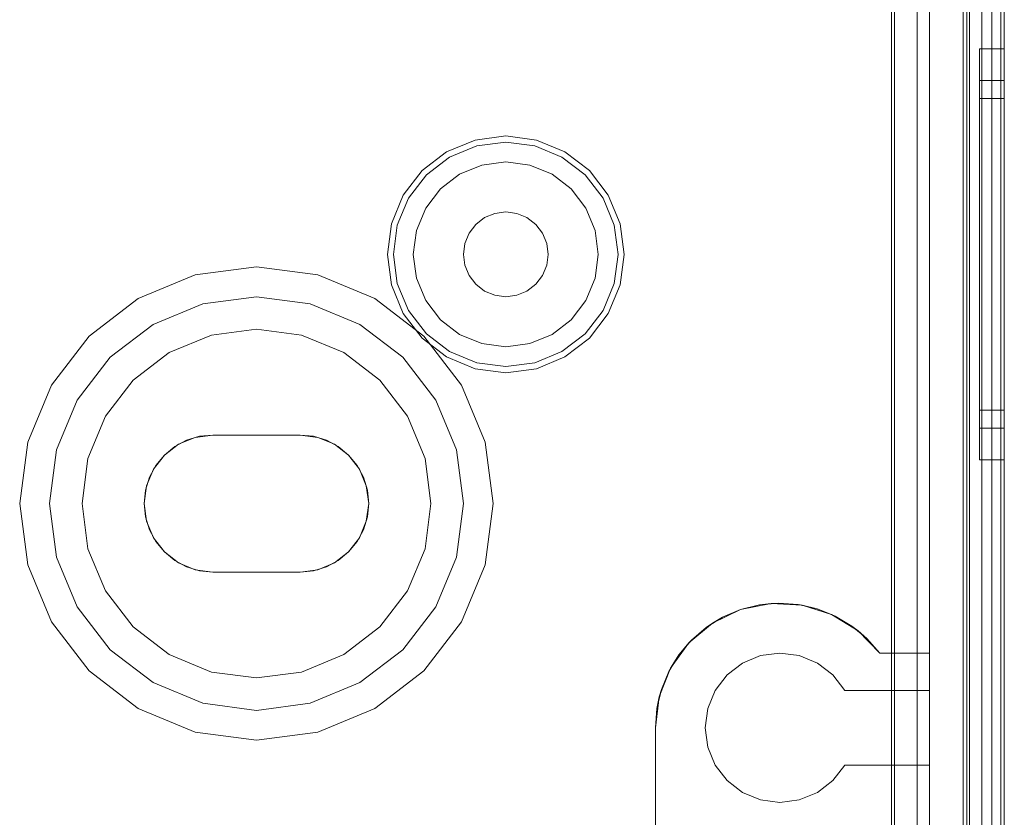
# Model space of a CAD drawing. Extents: x -420 to 300, y 62 to 1112.
# Tile 74 of 227: x -300.227 to -299.437, y 432.895 to 433.535. Entities that reach past the tile are written whole.
import ezdxf

# ---------------------------------------------------------------- set-up
doc = ezdxf.new("R2010")
doc.units = 0
doc.layers.get('0').update_dxf_attribs({"lineweight": 13})

# ---------------------------------------------------------------- blocks, each defined once
blk = doc.blocks.new('Blockreferenz-A06CPV4HL0', base_point=(-302.03711, 432.54712))
at = {"color": 251, "linetype": 'ByBlock', "lineweight": -2, "ltscale": 0.13, "true_color": 0x636363}
for p, q in [((-299.46998, 435.99711), (-299.46998, 432.69711)), ((-299.4371, 432.69711), (-299.4371, 435.99711)), ((-299.43999, 435.97679), (-299.43999, 432.71911)), ((-299.52763, 435.82458), (-299.52763, 432.86965)), ((-299.5251, 435.82711), (-299.5251, 432.86711)), ((-299.5071, 435.82111), (-299.5071, 432.87311)), ((-299.5071, 432.87311), (-299.5071, 435.82111)), ((-299.4551, 432.87311), (-299.4551, 435.82111)), ((-299.4551, 435.82111), (-299.4551, 432.87311))]:
    blk.add_line(p, q, dxfattribs=at)
blk = doc.blocks.new('Blockreferenz-A06CPV4PL0', base_point=(-302.03711, 432.54712))
at = {"color": 9, "linetype": 'ByBlock', "lineweight": -2, "ltscale": 0.13, "true_color": 0xc1c9c4}
for p, q in [((-299.4651, 435.99711), (-299.4651, 432.69711)), ((-299.4371, 432.69711), (-299.4371, 435.99711)), ((-299.4371, 432.69711), (-299.4371, 435.99711)), ((-299.4471, 435.87711), (-299.4471, 432.81711)), ((-299.4471, 432.81711), (-299.4471, 435.87711)), ((-299.4371, 432.81711), (-299.4371, 435.87711)), ((-299.4371, 435.87711), (-299.4371, 432.81711)), ((-299.4971, 435.82111), (-299.4971, 432.87311)), ((-299.4651, 432.87311), (-299.4651, 435.82111)), ((-299.4471, 434.34711), (-299.4471, 432.80711)), ((-299.4471, 434.34711), (-299.4471, 432.80711)), ((-299.4371, 432.80711), (-299.4371, 434.34711)), ((-299.4371, 434.34711), (-299.4371, 432.80711)), ((-299.4971, 433.02711), (-299.4971, 434.08211)), ((-299.4671, 434.04711), (-299.4671, 432.69711)), ((-299.5251, 433.02711), (-299.5251, 433.93006)), ((-299.5251, 433.93006), (-299.5251, 433.02711)), ((-299.4371, 433.51211), (-299.4571, 433.51211)), ((-299.4571, 433.51211), (-299.4571, 433.50649)), ((-299.4571, 433.51211), (-299.4571, 433.50649)), ((-299.4571, 433.50649), (-299.4571, 433.49001)), ((-299.4571, 433.50649), (-299.4571, 433.49001)), ((-299.4371, 433.50649), (-299.4371, 433.51211)), ((-299.4371, 433.51211), (-299.4371, 433.50649)), ((-299.4371, 433.49001), (-299.4371, 433.50649)), ((-299.4371, 433.50649), (-299.4371, 433.49001)), ((-299.4571, 433.49001), (-299.4571, 433.46379)), ((-299.4571, 433.49001), (-299.4571, 433.46379)), ((-299.4371, 433.46379), (-299.4371, 433.49001)), ((-299.4371, 433.49001), (-299.4371, 433.46379)), ((-299.4371, 433.48671), (-299.4571, 433.48671)), ((-299.4571, 433.48671), (-299.4571, 433.48196)), ((-299.4571, 433.48671), (-299.4571, 433.48196)), ((-299.4571, 433.48196), (-299.4571, 433.46801)), ((-299.4571, 433.48196), (-299.4571, 433.46801)), ((-299.4371, 433.48403), (-299.4371, 433.48671)), ((-299.4371, 433.48671), (-299.4371, 433.48403)), ((-299.4371, 433.47609), (-299.4371, 433.48403)), ((-299.4371, 433.48403), (-299.4371, 433.47609)), ((-299.4371, 433.46319), (-299.4371, 433.47609)), ((-299.4371, 433.47609), (-299.4371, 433.46319)), ((-299.4371, 433.47211), (-299.4571, 433.47211)), ((-299.4571, 433.47211), (-299.4571, 433.46786)), ((-299.4571, 433.47211), (-299.4571, 433.46786)), ((-299.4571, 433.46801), (-299.4571, 433.44583)), ((-299.4571, 433.46801), (-299.4571, 433.44583)), ((-299.4571, 433.46786), (-299.4571, 433.45537)), ((-299.4571, 433.46786), (-299.4571, 433.45537)), ((-299.4371, 433.46971), (-299.4371, 433.47211)), ((-299.4371, 433.47211), (-299.4371, 433.46971)), ((-299.4371, 433.4626), (-299.4371, 433.46971)), ((-299.4371, 433.46971), (-299.4371, 433.4626)), ((-299.4571, 433.46379), (-299.4571, 433.42961)), ((-299.4571, 433.46379), (-299.4571, 433.42961)), ((-299.4371, 433.42961), (-299.4371, 433.46379)), ((-299.4371, 433.46379), (-299.4371, 433.42961)), ((-299.4371, 433.44583), (-299.4371, 433.46319)), ((-299.4371, 433.46319), (-299.4371, 433.44583)), ((-299.4371, 433.45105), (-299.4371, 433.4626)), ((-299.4371, 433.4626), (-299.4371, 433.45105)), ((-299.4571, 433.45537), (-299.4571, 433.4355)), ((-299.4571, 433.45537), (-299.4571, 433.4355)), ((-299.4371, 433.4355), (-299.4371, 433.45105)), ((-299.4371, 433.45105), (-299.4371, 433.4355)), ((-299.8371, 433.44211), (-299.86169, 433.43888)), ((-299.81252, 433.43888), (-299.8371, 433.44211)), ((-299.4571, 433.44583), (-299.4571, 433.41691)), ((-299.4571, 433.44583), (-299.4571, 433.41691)), ((-299.4371, 433.42467), (-299.4371, 433.44583)), ((-299.4371, 433.44583), (-299.4371, 433.42467)), ((-299.86169, 433.43888), (-299.8846, 433.42939)), ((-299.88216, 433.42515), (-299.86043, 433.43416)), ((-299.86043, 433.43416), (-299.8371, 433.43723)), ((-299.8371, 433.43723), (-299.81378, 433.43416)), ((-299.81378, 433.43416), (-299.79205, 433.42515)), ((-299.7896, 433.42939), (-299.81252, 433.43888)), ((-299.4571, 433.4355), (-299.4571, 433.40961)), ((-299.4571, 433.4355), (-299.4571, 433.40961)), ((-299.4371, 433.41656), (-299.4371, 433.4355)), ((-299.4371, 433.4355), (-299.4371, 433.41656)), ((-299.8846, 433.42939), (-299.90428, 433.41429)), ((-299.76993, 433.41429), (-299.7896, 433.42939)), ((-299.4571, 433.42961), (-299.4571, 433.38982)), ((-299.4571, 433.42961), (-299.4571, 433.38982)), ((-299.4371, 433.38982), (-299.4371, 433.42961)), ((-299.4371, 433.42961), (-299.4371, 433.38982)), ((-299.90082, 433.41083), (-299.88216, 433.42515)), ((-299.85631, 433.41879), (-299.8742, 433.41137)), ((-299.85631, 433.41879), (-299.8742, 433.41137)), ((-299.8371, 433.42131), (-299.85631, 433.41879)), ((-299.8371, 433.42131), (-299.85631, 433.41879)), ((-299.8179, 433.41879), (-299.8371, 433.42131)), ((-299.8179, 433.41879), (-299.8371, 433.42131)), ((-299.8, 433.41137), (-299.8179, 433.41879)), ((-299.8, 433.41137), (-299.8179, 433.41879)), ((-299.79205, 433.42515), (-299.77339, 433.41083)), ((-299.4371, 433.40054), (-299.4371, 433.42467)), ((-299.4371, 433.42467), (-299.4371, 433.40054)), ((-299.90428, 433.41429), (-299.91938, 433.39461)), ((-299.91514, 433.39217), (-299.90082, 433.41083)), ((-299.8742, 433.41137), (-299.88957, 433.39958)), ((-299.8742, 433.41137), (-299.88957, 433.39958)), ((-299.78464, 433.39958), (-299.8, 433.41137)), ((-299.78464, 433.39958), (-299.8, 433.41137)), ((-299.77339, 433.41083), (-299.75906, 433.39217)), ((-299.75483, 433.39461), (-299.76993, 433.41429)), ((-299.4571, 433.41691), (-299.4571, 433.38325)), ((-299.4571, 433.41691), (-299.4571, 433.38325)), ((-299.4371, 433.39495), (-299.4371, 433.41656)), ((-299.4371, 433.41656), (-299.4371, 433.39495)), ((-299.4571, 433.40961), (-299.4571, 433.37947)), ((-299.4571, 433.40961), (-299.4571, 433.37947)), ((-299.91938, 433.39461), (-299.92887, 433.3717)), ((-299.88957, 433.39958), (-299.90136, 433.38421)), ((-299.88957, 433.39958), (-299.90136, 433.38421)), ((-299.77284, 433.38421), (-299.78464, 433.39958)), ((-299.77284, 433.38421), (-299.78464, 433.39958)), ((-299.74534, 433.3717), (-299.75483, 433.39461)), ((-299.4371, 433.37435), (-299.4371, 433.40054)), ((-299.4371, 433.40054), (-299.4371, 433.37435)), ((-299.4371, 433.3715), (-299.4371, 433.39495)), ((-299.4371, 433.39495), (-299.4371, 433.3715)), ((-299.92414, 433.37044), (-299.91514, 433.39217)), ((-299.75906, 433.39217), (-299.75006, 433.37044)), ((-299.4571, 433.38982), (-299.4571, 433.34711)), ((-299.4571, 433.38982), (-299.4571, 433.34711)), ((-299.4371, 433.34711), (-299.4371, 433.38982)), ((-299.4371, 433.38982), (-299.4371, 433.34711)), ((-299.90136, 433.38421), (-299.90878, 433.36632)), ((-299.90136, 433.38421), (-299.90878, 433.36632)), ((-299.8459, 433.37996), (-299.8541, 433.37656)), ((-299.8541, 433.37656), (-299.8459, 433.37996)), ((-299.8371, 433.38111), (-299.8459, 433.37996)), ((-299.8459, 433.37996), (-299.8371, 433.38111)), ((-299.8283, 433.37996), (-299.8371, 433.38111)), ((-299.8371, 433.38111), (-299.8283, 433.37996)), ((-299.8201, 433.37656), (-299.8283, 433.37996)), ((-299.8283, 433.37996), (-299.8201, 433.37656)), ((-299.76543, 433.36632), (-299.77284, 433.38421)), ((-299.76543, 433.36632), (-299.77284, 433.38421)), ((-299.4571, 433.38325), (-299.4571, 433.34711)), ((-299.4571, 433.38325), (-299.4571, 433.34711)), ((-299.4571, 433.37947), (-299.4571, 433.34711)), ((-299.4571, 433.37947), (-299.4571, 433.34711)), ((-299.92887, 433.3717), (-299.9321, 433.34711)), ((-299.92721, 433.34711), (-299.92414, 433.37044)), ((-299.86115, 433.37116), (-299.86655, 433.36411)), ((-299.86655, 433.36411), (-299.86115, 433.37116)), ((-299.8541, 433.37656), (-299.86115, 433.37116)), ((-299.86115, 433.37116), (-299.8541, 433.37656)), ((-299.81306, 433.37116), (-299.8201, 433.37656)), ((-299.8201, 433.37656), (-299.81306, 433.37116)), ((-299.80766, 433.36411), (-299.81306, 433.37116)), ((-299.81306, 433.37116), (-299.80766, 433.36411)), ((-299.75006, 433.37044), (-299.74699, 433.34711)), ((-299.7421, 433.34711), (-299.74534, 433.3717)), ((-299.4371, 433.34711), (-299.4371, 433.37435)), ((-299.4371, 433.37435), (-299.4371, 433.34711)), ((-299.4371, 433.34711), (-299.4371, 433.3715)), ((-299.4371, 433.3715), (-299.4371, 433.34711)), ((-299.90878, 433.36632), (-299.9113, 433.34711)), ((-299.90878, 433.36632), (-299.9113, 433.34711)), ((-299.86655, 433.36411), (-299.86994, 433.35591)), ((-299.86994, 433.35591), (-299.86655, 433.36411)), ((-299.80426, 433.35591), (-299.80766, 433.36411)), ((-299.80766, 433.36411), (-299.80426, 433.35591)), ((-299.7629, 433.34711), (-299.76543, 433.36632)), ((-299.7629, 433.34711), (-299.76543, 433.36632)), ((-299.86994, 433.35591), (-299.8711, 433.34711)), ((-299.8711, 433.34711), (-299.86994, 433.35591)), ((-299.8031, 433.34711), (-299.80426, 433.35591)), ((-299.80426, 433.35591), (-299.8031, 433.34711)), ((-299.9321, 433.34711), (-299.92887, 433.32253)), ((-299.92414, 433.32379), (-299.92721, 433.34711)), ((-299.9113, 433.34711), (-299.90878, 433.32791)), ((-299.9113, 433.34711), (-299.90878, 433.32791)), ((-299.8711, 433.34711), (-299.86994, 433.33831)), ((-299.86994, 433.33831), (-299.8711, 433.34711)), ((-299.80426, 433.33831), (-299.8031, 433.34711)), ((-299.8031, 433.34711), (-299.80426, 433.33831)), ((-299.76543, 433.32791), (-299.7629, 433.34711)), ((-299.76543, 433.32791), (-299.7629, 433.34711)), ((-299.74699, 433.34711), (-299.75006, 433.32379)), ((-299.74534, 433.32253), (-299.7421, 433.34711)), ((-299.4571, 433.34711), (-299.4571, 433.31098)), ((-299.4571, 433.34711), (-299.4571, 433.30441)), ((-299.4571, 433.34711), (-299.4571, 433.31476)), ((-299.4571, 433.34711), (-299.4571, 433.31098)), ((-299.4571, 433.34711), (-299.4571, 433.30441)), ((-299.4571, 433.34711), (-299.4571, 433.31476)), ((-299.4371, 433.31988), (-299.4371, 433.34711)), ((-299.4371, 433.30441), (-299.4371, 433.34711)), ((-299.4371, 433.32273), (-299.4371, 433.34711)), ((-299.4371, 433.34711), (-299.4371, 433.31988)), ((-299.4371, 433.34711), (-299.4371, 433.30441)), ((-299.4371, 433.34711), (-299.4371, 433.32273)), ((-300.0371, 433.33711), (-300.08628, 433.33064)), ((-300.0371, 433.33711), (-300.08628, 433.33064)), ((-299.98793, 433.33064), (-300.0371, 433.33711)), ((-299.98793, 433.33064), (-300.0371, 433.33711)), ((-299.86994, 433.33831), (-299.86655, 433.33011)), ((-299.86655, 433.33011), (-299.86994, 433.33831)), ((-299.80766, 433.33011), (-299.80426, 433.33831)), ((-299.80426, 433.33831), (-299.80766, 433.33011)), ((-300.08628, 433.33064), (-300.1321, 433.31166)), ((-300.08628, 433.33064), (-300.1321, 433.31166)), ((-299.9421, 433.31166), (-299.98793, 433.33064)), ((-299.9421, 433.31166), (-299.98793, 433.33064)), ((-299.91514, 433.30206), (-299.92414, 433.32379)), ((-299.90878, 433.32791), (-299.90136, 433.31001)), ((-299.90878, 433.32791), (-299.90136, 433.31001)), ((-299.86655, 433.33011), (-299.86115, 433.32307)), ((-299.86115, 433.32307), (-299.86655, 433.33011)), ((-299.86115, 433.32307), (-299.8541, 433.31767)), ((-299.8541, 433.31767), (-299.86115, 433.32307)), ((-299.8201, 433.31767), (-299.81306, 433.32307)), ((-299.81306, 433.32307), (-299.8201, 433.31767)), ((-299.81306, 433.32307), (-299.80766, 433.33011)), ((-299.80766, 433.33011), (-299.81306, 433.32307)), ((-299.77284, 433.31001), (-299.76543, 433.32791)), ((-299.77284, 433.31001), (-299.76543, 433.32791)), ((-299.75006, 433.32379), (-299.75906, 433.30206)), ((-299.92887, 433.32253), (-299.91938, 433.29961)), ((-299.8541, 433.31767), (-299.8459, 433.31427)), ((-299.8459, 433.31427), (-299.8541, 433.31767)), ((-299.8283, 433.31427), (-299.8201, 433.31767)), ((-299.8201, 433.31767), (-299.8283, 433.31427)), ((-299.75483, 433.29961), (-299.74534, 433.32253)), ((-299.4371, 433.29928), (-299.4371, 433.32273)), ((-299.4371, 433.32273), (-299.4371, 433.29928)), ((-299.4371, 433.29369), (-299.4371, 433.31988)), ((-299.4371, 433.31988), (-299.4371, 433.29369)), ((-300.1321, 433.31166), (-300.17145, 433.28146)), ((-300.1321, 433.31166), (-300.17145, 433.28146)), ((-300.1201, 433.29087), (-300.08007, 433.30746)), ((-300.08007, 433.30746), (-300.1201, 433.29087)), ((-300.08007, 433.30746), (-300.0371, 433.31311)), ((-300.0371, 433.31311), (-300.08007, 433.30746)), ((-300.0371, 433.31311), (-299.99414, 433.30746)), ((-299.99414, 433.30746), (-300.0371, 433.31311)), ((-299.99414, 433.30746), (-299.9541, 433.29087)), ((-299.9541, 433.29087), (-299.99414, 433.30746)), ((-299.90275, 433.28146), (-299.9421, 433.31166)), ((-299.90275, 433.28146), (-299.9421, 433.31166)), ((-299.90136, 433.31001), (-299.88957, 433.29465)), ((-299.90136, 433.31001), (-299.88957, 433.29465)), ((-299.8459, 433.31427), (-299.8371, 433.31311)), ((-299.8371, 433.31311), (-299.8459, 433.31427)), ((-299.8371, 433.31311), (-299.8283, 433.31427)), ((-299.8283, 433.31427), (-299.8371, 433.31311)), ((-299.78464, 433.29465), (-299.77284, 433.31001)), ((-299.78464, 433.29465), (-299.77284, 433.31001)), ((-299.4571, 433.31476), (-299.4571, 433.28461)), ((-299.4571, 433.31476), (-299.4571, 433.28461)), ((-299.4571, 433.31098), (-299.4571, 433.27731)), ((-299.4571, 433.31098), (-299.4571, 433.27731)), ((-299.91938, 433.29961), (-299.90428, 433.27994)), ((-299.90082, 433.2834), (-299.91514, 433.30206)), ((-299.75906, 433.30206), (-299.77339, 433.2834)), ((-299.76993, 433.27994), (-299.75483, 433.29961)), ((-299.4571, 433.30441), (-299.4571, 433.26461)), ((-299.4571, 433.30441), (-299.4571, 433.26461)), ((-299.4371, 433.26461), (-299.4371, 433.30441)), ((-299.4371, 433.30441), (-299.4371, 433.26461)), ((-299.4371, 433.27767), (-299.4371, 433.29928)), ((-299.4371, 433.29928), (-299.4371, 433.27767)), ((-299.88957, 433.29465), (-299.8742, 433.28286)), ((-299.88957, 433.29465), (-299.8742, 433.28286)), ((-299.8, 433.28286), (-299.78464, 433.29465)), ((-299.8, 433.28286), (-299.78464, 433.29465)), ((-299.4371, 433.26956), (-299.4371, 433.29369)), ((-299.4371, 433.29369), (-299.4371, 433.26956)), ((-300.15448, 433.26449), (-300.1201, 433.29087)), ((-300.1201, 433.29087), (-300.15448, 433.26449)), ((-300.0371, 433.28711), (-300.07334, 433.28234)), ((-300.07334, 433.28234), (-300.0371, 433.28711)), ((-300.00087, 433.28234), (-300.0371, 433.28711)), ((-300.0371, 433.28711), (-300.00087, 433.28234)), ((-299.9541, 433.29087), (-299.91972, 433.26449)), ((-299.91972, 433.26449), (-299.9541, 433.29087)), ((-299.4571, 433.28461), (-299.4571, 433.25873)), ((-299.4571, 433.28461), (-299.4571, 433.25873)), ((-300.17145, 433.28146), (-300.20165, 433.24211)), ((-300.17145, 433.28146), (-300.20165, 433.24211)), ((-300.07334, 433.28234), (-300.1071, 433.26836)), ((-300.1071, 433.26836), (-300.07334, 433.28234)), ((-299.9671, 433.26836), (-300.00087, 433.28234)), ((-300.00087, 433.28234), (-299.9671, 433.26836)), ((-299.90428, 433.27994), (-299.8846, 433.26484)), ((-299.87256, 433.24211), (-299.90275, 433.28146)), ((-299.87256, 433.24211), (-299.90275, 433.28146)), ((-299.88216, 433.26908), (-299.90082, 433.2834)), ((-299.8742, 433.28286), (-299.85631, 433.27544)), ((-299.8742, 433.28286), (-299.85631, 433.27544)), ((-299.8179, 433.27544), (-299.8, 433.28286)), ((-299.8179, 433.27544), (-299.8, 433.28286)), ((-299.77339, 433.2834), (-299.79205, 433.26908)), ((-299.7896, 433.26484), (-299.76993, 433.27994)), ((-299.4571, 433.27731), (-299.4571, 433.2484)), ((-299.4571, 433.27731), (-299.4571, 433.2484)), ((-299.4371, 433.25873), (-299.4371, 433.27767)), ((-299.4371, 433.27767), (-299.4371, 433.25873)), ((-300.1071, 433.26836), (-300.1361, 433.24611)), ((-300.1361, 433.24611), (-300.1071, 433.26836)), ((-299.93811, 433.24611), (-299.9671, 433.26836)), ((-299.9671, 433.26836), (-299.93811, 433.24611)), ((-299.86043, 433.26007), (-299.88216, 433.26908)), ((-299.85631, 433.27544), (-299.8371, 433.27291)), ((-299.85631, 433.27544), (-299.8371, 433.27291)), ((-299.8371, 433.27291), (-299.8179, 433.27544)), ((-299.8371, 433.27291), (-299.8179, 433.27544)), ((-299.79205, 433.26908), (-299.81378, 433.26007)), ((-299.4371, 433.2484), (-299.4371, 433.26956)), ((-299.4371, 433.26956), (-299.4371, 433.2484)), ((-300.18086, 433.23011), (-300.15448, 433.26449)), ((-300.15448, 433.26449), (-300.18086, 433.23011)), ((-299.91972, 433.26449), (-299.89334, 433.23011)), ((-299.89334, 433.23011), (-299.91972, 433.26449)), ((-299.8846, 433.26484), (-299.86169, 433.25535)), ((-299.8371, 433.257), (-299.86043, 433.26007)), ((-299.81378, 433.26007), (-299.8371, 433.257)), ((-299.81252, 433.25535), (-299.7896, 433.26484)), ((-299.4571, 433.26461), (-299.4571, 433.23044)), ((-299.4571, 433.26461), (-299.4571, 433.23044)), ((-299.4371, 433.23044), (-299.4371, 433.26461)), ((-299.4371, 433.26461), (-299.4371, 433.23044)), ((-299.86169, 433.25535), (-299.8371, 433.25211)), ((-299.8371, 433.25211), (-299.81252, 433.25535)), ((-299.4571, 433.25873), (-299.4571, 433.23886)), ((-299.4571, 433.25873), (-299.4571, 433.23886)), ((-299.4371, 433.24318), (-299.4371, 433.25873)), ((-299.4371, 433.25873), (-299.4371, 433.24318)), ((-300.1361, 433.24611), (-300.15835, 433.21711)), ((-300.15835, 433.21711), (-300.1361, 433.24611)), ((-299.91586, 433.21711), (-299.93811, 433.24611)), ((-299.93811, 433.24611), (-299.91586, 433.21711)), ((-299.4571, 433.2484), (-299.4571, 433.22622)), ((-299.4571, 433.2484), (-299.4571, 433.22622)), ((-299.4371, 433.23104), (-299.4371, 433.2484)), ((-299.4371, 433.2484), (-299.4371, 433.23104)), ((-300.20165, 433.24211), (-300.22063, 433.19629)), ((-300.20165, 433.24211), (-300.22063, 433.19629)), ((-299.85358, 433.19629), (-299.87256, 433.24211)), ((-299.85358, 433.19629), (-299.87256, 433.24211)), ((-299.4571, 433.23886), (-299.4571, 433.22637)), ((-299.4571, 433.23886), (-299.4571, 433.22637)), ((-299.4371, 433.23163), (-299.4371, 433.24318)), ((-299.4371, 433.24318), (-299.4371, 433.23163)), ((-300.19745, 433.19008), (-300.18086, 433.23011)), ((-300.18086, 433.23011), (-300.19745, 433.19008)), ((-299.89334, 433.23011), (-299.87676, 433.19008)), ((-299.87676, 433.19008), (-299.89334, 433.23011)), ((-299.4571, 433.23044), (-299.4571, 433.20422)), ((-299.4571, 433.23044), (-299.4571, 433.20422)), ((-299.4371, 433.22452), (-299.4371, 433.23163)), ((-299.4371, 433.23163), (-299.4371, 433.22452)), ((-299.4371, 433.21814), (-299.4371, 433.23104)), ((-299.4371, 433.23104), (-299.4371, 433.21814)), ((-299.4371, 433.20422), (-299.4371, 433.23044)), ((-299.4371, 433.23044), (-299.4371, 433.20422)), ((-299.4571, 433.22637), (-299.4571, 433.22211)), ((-299.4571, 433.22637), (-299.4571, 433.22211)), ((-299.4571, 433.22622), (-299.4571, 433.21227)), ((-299.4571, 433.22622), (-299.4571, 433.21227)), ((-299.4571, 433.22211), (-299.4371, 433.22211)), ((-299.4371, 433.22211), (-299.4371, 433.22452)), ((-299.4371, 433.22452), (-299.4371, 433.22211)), ((-300.15835, 433.21711), (-300.17233, 433.18335)), ((-300.17233, 433.18335), (-300.15835, 433.21711)), ((-299.90187, 433.18335), (-299.91586, 433.21711)), ((-299.91586, 433.21711), (-299.90187, 433.18335)), ((-299.4371, 433.2102), (-299.4371, 433.21814)), ((-299.4371, 433.21814), (-299.4371, 433.2102)), ((-299.4571, 433.21227), (-299.4571, 433.20751)), ((-299.4571, 433.21227), (-299.4571, 433.20751)), ((-299.4571, 433.20751), (-299.4371, 433.20751)), ((-299.4371, 433.20751), (-299.4371, 433.2102)), ((-299.4371, 433.2102), (-299.4371, 433.20751)), ((-300.10266, 433.19285), (-300.09315, 433.19793)), ((-300.09315, 433.19793), (-300.10266, 433.19285)), ((-300.08634, 433.20024), (-300.0996, 433.19475)), ((-300.08634, 433.20024), (-300.0996, 433.19475)), ((-300.09315, 433.19793), (-300.08283, 433.20106)), ((-300.08283, 433.20106), (-300.09315, 433.19793)), ((-300.0721, 433.20211), (-300.08634, 433.20024)), ((-300.0721, 433.20211), (-300.08634, 433.20024)), ((-300.08283, 433.20106), (-300.0721, 433.20211)), ((-300.0721, 433.20211), (-300.08283, 433.20106)), ((-300.0721, 433.20211), (-300.0371, 433.20211)), ((-300.0371, 433.20211), (-300.0721, 433.20211)), ((-300.0021, 433.20211), (-300.0721, 433.20211)), ((-300.0021, 433.20211), (-300.0721, 433.20211)), ((-300.0721, 433.20211), (-300.0721, 433.20211)), ((-300.0721, 433.20211), (-300.0721, 433.20211)), ((-300.0371, 433.20211), (-300.0021, 433.20211)), ((-300.0021, 433.20211), (-300.0371, 433.20211)), ((-300.0021, 433.20211), (-299.99137, 433.20106)), ((-299.99137, 433.20106), (-300.0021, 433.20211)), ((-299.98787, 433.20024), (-300.0021, 433.20211)), ((-300.0021, 433.20211), (-300.0021, 433.20211)), ((-299.98787, 433.20024), (-300.0021, 433.20211)), ((-300.0021, 433.20211), (-300.0021, 433.20211)), ((-299.99137, 433.20106), (-299.98106, 433.19793)), ((-299.98106, 433.19793), (-299.99137, 433.20106)), ((-299.9746, 433.19475), (-299.98787, 433.20024)), ((-299.9746, 433.19475), (-299.98787, 433.20024)), ((-299.98106, 433.19793), (-299.97155, 433.19285)), ((-299.97155, 433.19285), (-299.98106, 433.19793)), ((-299.4571, 433.20422), (-299.4571, 433.18774)), ((-299.4571, 433.20422), (-299.4571, 433.18774)), ((-299.4371, 433.18774), (-299.4371, 433.20422)), ((-299.4371, 433.20422), (-299.4371, 433.18774)), ((-300.22063, 433.19629), (-300.2271, 433.14711)), ((-300.22063, 433.19629), (-300.2271, 433.14711)), ((-300.2031, 433.14711), (-300.19745, 433.19008)), ((-300.19745, 433.19008), (-300.2031, 433.14711)), ((-300.0996, 433.19475), (-300.11099, 433.18601)), ((-300.0996, 433.19475), (-300.11099, 433.18601)), ((-300.11099, 433.18601), (-300.10266, 433.19285)), ((-300.10266, 433.19285), (-300.11099, 433.18601)), ((-299.96321, 433.18601), (-299.9746, 433.19475)), ((-299.96321, 433.18601), (-299.9746, 433.19475)), ((-299.97155, 433.19285), (-299.96321, 433.18601)), ((-299.96321, 433.18601), (-299.97155, 433.19285)), ((-299.87676, 433.19008), (-299.8711, 433.14711)), ((-299.8711, 433.14711), (-299.87676, 433.19008)), ((-299.8471, 433.14711), (-299.85358, 433.19629)), ((-299.8471, 433.14711), (-299.85358, 433.19629)), ((-300.17233, 433.18335), (-300.1771, 433.14711)), ((-300.1771, 433.14711), (-300.17233, 433.18335)), ((-300.11099, 433.18601), (-300.11973, 433.17461)), ((-300.11099, 433.18601), (-300.11973, 433.17461)), ((-300.11783, 433.17767), (-300.11099, 433.18601)), ((-300.11099, 433.18601), (-300.11783, 433.17767)), ((-299.96321, 433.18601), (-299.95637, 433.17767)), ((-299.95637, 433.17767), (-299.96321, 433.18601)), ((-299.95447, 433.17461), (-299.96321, 433.18601)), ((-299.95447, 433.17461), (-299.96321, 433.18601)), ((-299.8971, 433.14711), (-299.90187, 433.18335)), ((-299.90187, 433.18335), (-299.8971, 433.14711)), ((-299.4571, 433.18774), (-299.4571, 433.18211)), ((-299.4571, 433.18774), (-299.4571, 433.18211)), ((-299.4571, 433.18211), (-299.4371, 433.18211)), ((-299.4371, 433.18211), (-299.4371, 433.18774)), ((-299.4371, 433.18774), (-299.4371, 433.18211)), ((-300.11973, 433.17461), (-300.12523, 433.16135)), ((-300.11973, 433.17461), (-300.12523, 433.16135)), ((-300.12292, 433.16816), (-300.11783, 433.17767)), ((-300.11783, 433.17767), (-300.12292, 433.16816)), ((-299.95637, 433.17767), (-299.95129, 433.16816)), ((-299.95129, 433.16816), (-299.95637, 433.17767)), ((-299.94898, 433.16135), (-299.95447, 433.17461)), ((-299.94898, 433.16135), (-299.95447, 433.17461)), ((-300.12605, 433.15784), (-300.12292, 433.16816)), ((-300.12292, 433.16816), (-300.12605, 433.15784)), ((-299.95129, 433.16816), (-299.94816, 433.15784)), ((-299.94816, 433.15784), (-299.95129, 433.16816)), ((-300.12523, 433.16135), (-300.1271, 433.14711)), ((-300.12523, 433.16135), (-300.1271, 433.14711)), ((-300.1271, 433.14711), (-300.12605, 433.15784)), ((-300.12605, 433.15784), (-300.1271, 433.14711)), ((-299.9471, 433.14711), (-299.94898, 433.16135)), ((-299.9471, 433.14711), (-299.94898, 433.16135)), ((-299.94816, 433.15784), (-299.9471, 433.14711)), ((-299.9471, 433.14711), (-299.94816, 433.15784)), ((-300.2271, 433.14711), (-300.22063, 433.09794)), ((-300.2271, 433.14711), (-300.22063, 433.09794)), ((-300.19745, 433.10415), (-300.2031, 433.14711)), ((-300.2031, 433.14711), (-300.19745, 433.10415)), ((-300.1771, 433.14711), (-300.17233, 433.11088)), ((-300.17233, 433.11088), (-300.1771, 433.14711)), ((-300.12605, 433.13638), (-300.1271, 433.14711)), ((-300.1271, 433.14711), (-300.12605, 433.13638)), ((-300.1271, 433.14711), (-300.12523, 433.13288)), ((-300.1271, 433.14711), (-300.12523, 433.13288)), ((-299.94898, 433.13288), (-299.9471, 433.14711)), ((-299.94898, 433.13288), (-299.9471, 433.14711)), ((-299.9471, 433.14711), (-299.94816, 433.13638)), ((-299.94816, 433.13638), (-299.9471, 433.14711)), ((-299.90187, 433.11088), (-299.8971, 433.14711)), ((-299.8971, 433.14711), (-299.90187, 433.11088)), ((-299.8711, 433.14711), (-299.87676, 433.10415)), ((-299.87676, 433.10415), (-299.8711, 433.14711)), ((-299.85358, 433.09794), (-299.8471, 433.14711)), ((-299.85358, 433.09794), (-299.8471, 433.14711)), ((-300.12292, 433.12607), (-300.12605, 433.13638)), ((-300.12605, 433.13638), (-300.12292, 433.12607)), ((-299.94816, 433.13638), (-299.95129, 433.12607)), ((-299.95129, 433.12607), (-299.94816, 433.13638)), ((-300.12523, 433.13288), (-300.11973, 433.11961)), ((-300.12523, 433.13288), (-300.11973, 433.11961)), ((-300.11783, 433.11656), (-300.12292, 433.12607)), ((-300.12292, 433.12607), (-300.11783, 433.11656)), ((-299.95129, 433.12607), (-299.95637, 433.11656)), ((-299.95637, 433.11656), (-299.95129, 433.12607)), ((-299.95447, 433.11961), (-299.94898, 433.13288)), ((-299.95447, 433.11961), (-299.94898, 433.13288)), ((-300.11973, 433.11961), (-300.11099, 433.10822)), ((-300.11973, 433.11961), (-300.11099, 433.10822)), ((-299.96321, 433.10822), (-299.95447, 433.11961)), ((-299.96321, 433.10822), (-299.95447, 433.11961)), ((-300.17233, 433.11088), (-300.15835, 433.07711)), ((-300.15835, 433.07711), (-300.17233, 433.11088)), ((-300.11099, 433.10822), (-300.11783, 433.11656)), ((-300.11783, 433.11656), (-300.11099, 433.10822)), ((-299.95637, 433.11656), (-299.96321, 433.10822)), ((-299.96321, 433.10822), (-299.95637, 433.11656)), ((-299.91586, 433.07711), (-299.90187, 433.11088)), ((-299.90187, 433.11088), (-299.91586, 433.07711)), ((-300.18086, 433.06411), (-300.19745, 433.10415)), ((-300.19745, 433.10415), (-300.18086, 433.06411)), ((-300.10266, 433.10138), (-300.11099, 433.10822)), ((-300.11099, 433.10822), (-300.10266, 433.10138)), ((-300.11099, 433.10822), (-300.0996, 433.09948)), ((-300.11099, 433.10822), (-300.0996, 433.09948)), ((-299.9746, 433.09948), (-299.96321, 433.10822)), ((-299.9746, 433.09948), (-299.96321, 433.10822)), ((-299.96321, 433.10822), (-299.97155, 433.10138)), ((-299.97155, 433.10138), (-299.96321, 433.10822)), ((-299.87676, 433.10415), (-299.89334, 433.06411)), ((-299.89334, 433.06411), (-299.87676, 433.10415)), ((-300.22063, 433.09794), (-300.20165, 433.05211)), ((-300.22063, 433.09794), (-300.20165, 433.05211)), ((-300.09315, 433.0963), (-300.10266, 433.10138)), ((-300.10266, 433.10138), (-300.09315, 433.0963)), ((-300.0996, 433.09948), (-300.08634, 433.09399)), ((-300.0996, 433.09948), (-300.08634, 433.09399)), ((-300.08283, 433.09317), (-300.09315, 433.0963)), ((-300.09315, 433.0963), (-300.08283, 433.09317)), ((-300.08634, 433.09399), (-300.0721, 433.09211)), ((-300.08634, 433.09399), (-300.0721, 433.09211)), ((-300.0021, 433.09211), (-299.98787, 433.09399)), ((-300.0021, 433.09211), (-299.98787, 433.09399)), ((-299.98106, 433.0963), (-299.99137, 433.09317)), ((-299.99137, 433.09317), (-299.98106, 433.0963)), ((-299.98787, 433.09399), (-299.9746, 433.09948)), ((-299.98787, 433.09399), (-299.9746, 433.09948)), ((-299.97155, 433.10138), (-299.98106, 433.0963)), ((-299.98106, 433.0963), (-299.97155, 433.10138)), ((-299.87256, 433.05211), (-299.85358, 433.09794)), ((-299.87256, 433.05211), (-299.85358, 433.09794)), ((-300.0721, 433.09211), (-300.08283, 433.09317)), ((-300.08283, 433.09317), (-300.0721, 433.09211)), ((-300.0371, 433.09211), (-300.0721, 433.09211)), ((-300.0721, 433.09211), (-300.0371, 433.09211)), ((-300.0721, 433.09211), (-300.0021, 433.09211)), ((-300.0721, 433.09211), (-300.0721, 433.09211)), ((-300.0721, 433.09211), (-300.0021, 433.09211)), ((-300.0721, 433.09211), (-300.0721, 433.09211)), ((-300.0021, 433.09211), (-300.0371, 433.09211)), ((-300.0371, 433.09211), (-300.0021, 433.09211)), ((-299.99137, 433.09317), (-300.0021, 433.09211)), ((-300.0021, 433.09211), (-299.99137, 433.09317)), ((-300.0021, 433.09211), (-300.0021, 433.09211)), ((-300.0021, 433.09211), (-300.0021, 433.09211)), ((-300.15835, 433.07711), (-300.1361, 433.04812)), ((-300.1361, 433.04812), (-300.15835, 433.07711)), ((-299.93811, 433.04812), (-299.91586, 433.07711)), ((-299.91586, 433.07711), (-299.93811, 433.04812)), ((-300.15448, 433.02973), (-300.18086, 433.06411)), ((-300.18086, 433.06411), (-300.15448, 433.02973)), ((-299.89334, 433.06411), (-299.91972, 433.02973)), ((-299.91972, 433.02973), (-299.89334, 433.06411)), ((-299.64873, 433.06198), (-299.62429, 433.06686)), ((-299.63359, 433.06575), (-299.64873, 433.06198)), ((-299.61805, 433.06711), (-299.63359, 433.06575)), ((-299.62429, 433.06686), (-299.63359, 433.06575)), ((-299.61805, 433.06711), (-299.62429, 433.06686)), ((-299.62429, 433.06686), (-299.59941, 433.06554)), ((-299.60249, 433.06604), (-299.61805, 433.06711)), ((-299.58729, 433.06257), (-299.60249, 433.06604)), ((-299.59941, 433.06554), (-299.60249, 433.06604)), ((-299.59941, 433.06554), (-299.57563, 433.05811)), ((-299.58729, 433.06257), (-299.59941, 433.06554)), ((-299.57281, 433.05677), (-299.58729, 433.06257)), ((-299.57563, 433.05811), (-299.58729, 433.06257)), ((-299.66309, 433.05591), (-299.67634, 433.04768)), ((-299.6712, 433.05122), (-299.64873, 433.06198)), ((-299.66309, 433.05591), (-299.6712, 433.05122)), ((-299.64873, 433.06198), (-299.66309, 433.05591)), ((-299.57563, 433.05811), (-299.55442, 433.04503)), ((-299.57281, 433.05677), (-299.57563, 433.05811)), ((-299.5594, 433.04879), (-299.57281, 433.05677)), ((-300.20165, 433.05211), (-300.17145, 433.01276)), ((-300.20165, 433.05211), (-300.17145, 433.01276)), ((-300.1361, 433.04812), (-300.1071, 433.02587)), ((-300.1071, 433.02587), (-300.1361, 433.04812)), ((-299.9671, 433.02587), (-299.93811, 433.04812)), ((-299.93811, 433.04812), (-299.9671, 433.02587)), ((-299.90275, 433.01276), (-299.87256, 433.05211)), ((-299.90275, 433.01276), (-299.87256, 433.05211)), ((-299.69031, 433.03524), (-299.6712, 433.05122)), ((-299.67634, 433.04768), (-299.68815, 433.03749)), ((-299.6712, 433.05122), (-299.67634, 433.04768)), ((-299.54741, 433.03882), (-299.5594, 433.04879)), ((-299.55442, 433.04503), (-299.5594, 433.04879)), ((-299.55442, 433.04503), (-299.5371, 433.02711)), ((-299.54741, 433.03882), (-299.55442, 433.04503)), ((-299.5371, 433.02711), (-299.54741, 433.03882)), ((-299.70488, 433.01502), (-299.69031, 433.03524)), ((-299.68815, 433.03749), (-299.69823, 433.02559)), ((-299.69031, 433.03524), (-299.69823, 433.02559)), ((-299.68815, 433.03749), (-299.69031, 433.03524)), ((-300.1201, 433.00335), (-300.15448, 433.02973)), ((-300.15448, 433.02973), (-300.1201, 433.00335)), ((-300.1071, 433.02587), (-300.07334, 433.01188)), ((-300.07334, 433.01188), (-300.1071, 433.02587)), ((-300.00087, 433.01188), (-299.9671, 433.02587)), ((-299.9671, 433.02587), (-300.00087, 433.01188)), ((-299.91972, 433.02973), (-299.9541, 433.00335)), ((-299.9541, 433.00335), (-299.91972, 433.02973)), ((-299.69823, 433.02559), (-299.70633, 433.01226)), ((-299.69823, 433.02559), (-299.70488, 433.01502)), ((-299.63263, 433.02507), (-299.6471, 433.01908)), ((-299.6471, 433.01908), (-299.63263, 433.02507)), ((-299.6171, 433.02711), (-299.63263, 433.02507)), ((-299.63263, 433.02507), (-299.6171, 433.02711)), ((-299.60157, 433.02507), (-299.6171, 433.02711)), ((-299.6171, 433.02711), (-299.60157, 433.02507)), ((-299.5871, 433.01908), (-299.60157, 433.02507)), ((-299.60157, 433.02507), (-299.5871, 433.01908)), ((-299.5371, 433.02711), (-299.5251, 433.02711)), ((-299.4971, 433.02711), (-299.5371, 433.02711)), ((-299.5371, 433.02711), (-299.5371, 433.02711)), ((-299.5251, 433.02711), (-299.4971, 433.02711)), ((-299.5251, 433.02711), (-299.5251, 433.02711)), ((-299.4971, 432.99711), (-299.4971, 433.02711)), ((-299.4971, 433.02711), (-299.4971, 433.02711)), ((-299.714, 432.99184), (-299.70488, 433.01502)), ((-299.70488, 433.01502), (-299.70633, 433.01226)), ((-299.6471, 433.01908), (-299.65953, 433.00954)), ((-299.65953, 433.00954), (-299.6471, 433.01908)), ((-299.57468, 433.00954), (-299.5871, 433.01908)), ((-299.5871, 433.01908), (-299.57468, 433.00954)), ((-300.17145, 433.01276), (-300.1321, 432.98257)), ((-300.17145, 433.01276), (-300.1321, 432.98257)), ((-300.07334, 433.01188), (-300.0371, 433.00711)), ((-300.0371, 433.00711), (-300.07334, 433.01188)), ((-300.0371, 433.00711), (-300.00087, 433.01188)), ((-300.00087, 433.01188), (-300.0371, 433.00711)), ((-299.9421, 432.98257), (-299.90275, 433.01276)), ((-299.9421, 432.98257), (-299.90275, 433.01276)), ((-299.70633, 433.01226), (-299.71227, 432.99784)), ((-299.65953, 433.00954), (-299.66906, 432.99711)), ((-299.66906, 432.99711), (-299.65953, 433.00954)), ((-299.56514, 432.99711), (-299.57468, 433.00954)), ((-299.57468, 433.00954), (-299.56514, 432.99711)), ((-300.08007, 432.98677), (-300.1201, 433.00335)), ((-300.1201, 433.00335), (-300.08007, 432.98677)), ((-299.9541, 433.00335), (-299.99414, 432.98677)), ((-299.99414, 432.98677), (-299.9541, 433.00335)), ((-299.7171, 432.96711), (-299.714, 432.99184)), ((-299.71227, 432.99784), (-299.71589, 432.98266)), ((-299.714, 432.99184), (-299.71589, 432.98266)), ((-299.71227, 432.99784), (-299.714, 432.99184)), ((-299.66906, 432.99711), (-299.67506, 432.98264)), ((-299.67506, 432.98264), (-299.66906, 432.99711)), ((-299.4971, 432.99711), (-299.56514, 432.99711)), ((-299.56514, 432.99711), (-299.4971, 432.99711)), ((-299.56514, 432.99711), (-299.56514, 432.99711)), ((-299.4971, 432.93711), (-299.4971, 432.99711)), ((-299.4971, 432.99711), (-299.4971, 432.99711)), ((-300.0371, 432.98111), (-300.08007, 432.98677)), ((-300.08007, 432.98677), (-300.0371, 432.98111)), ((-299.99414, 432.98677), (-300.0371, 432.98111)), ((-300.0371, 432.98111), (-299.99414, 432.98677)), ((-300.1321, 432.98257), (-300.08628, 432.96359)), ((-300.1321, 432.98257), (-300.08628, 432.96359)), ((-299.98793, 432.96359), (-299.9421, 432.98257)), ((-299.98793, 432.96359), (-299.9421, 432.98257)), ((-299.71589, 432.98266), (-299.7171, 432.96711)), ((-299.67506, 432.98264), (-299.6771, 432.96711)), ((-299.6771, 432.96711), (-299.67506, 432.98264)), ((-300.08628, 432.96359), (-300.0371, 432.95711)), ((-300.08628, 432.96359), (-300.0371, 432.95711)), ((-300.0371, 432.95711), (-299.98793, 432.96359)), ((-300.0371, 432.95711), (-299.98793, 432.96359)), ((-299.7171, 432.75425), (-299.7171, 432.96711)), ((-299.7171, 432.96711), (-299.7171, 432.77238)), ((-299.7171, 432.96711), (-299.7171, 432.96711)), ((-299.6771, 432.96711), (-299.67506, 432.95159)), ((-299.67506, 432.95159), (-299.6771, 432.96711)), ((-299.67506, 432.95159), (-299.66906, 432.93711)), ((-299.66906, 432.93711), (-299.67506, 432.95159)), ((-299.66906, 432.93711), (-299.65953, 432.92469)), ((-299.65953, 432.92469), (-299.66906, 432.93711)), ((-299.57468, 432.92469), (-299.56514, 432.93711)), ((-299.56514, 432.93711), (-299.57468, 432.92469)), ((-299.56514, 432.93711), (-299.4971, 432.93711)), ((-299.4971, 432.93711), (-299.56514, 432.93711)), ((-299.56514, 432.93711), (-299.56514, 432.93711)), ((-299.4971, 432.87311), (-299.4971, 432.93711)), ((-299.4971, 432.93711), (-299.4971, 432.93711)), ((-299.65953, 432.92469), (-299.6471, 432.91515)), ((-299.6471, 432.91515), (-299.65953, 432.92469)), ((-299.5871, 432.91515), (-299.57468, 432.92469)), ((-299.57468, 432.92469), (-299.5871, 432.91515)), ((-299.6471, 432.91515), (-299.63263, 432.90916)), ((-299.63263, 432.90916), (-299.6471, 432.91515)), ((-299.60157, 432.90916), (-299.5871, 432.91515)), ((-299.5871, 432.91515), (-299.60157, 432.90916)), ((-299.63263, 432.90916), (-299.6171, 432.90711)), ((-299.6171, 432.90711), (-299.63263, 432.90916)), ((-299.6171, 432.90711), (-299.60157, 432.90916)), ((-299.60157, 432.90916), (-299.6171, 432.90711))]:
    blk.add_line(p, q, dxfattribs=at)

msp = doc.modelspace()

# ---------------------------------------------------------------- block references
at = {"ltscale": 0.13}
for name in ['Blockreferenz-A06CPV4HL0', 'Blockreferenz-A06CPV4PL0']:
    msp.add_blockref(name, (-302.03711, 432.54712), dxfattribs=at)

doc.saveas('drawing.dxf')
